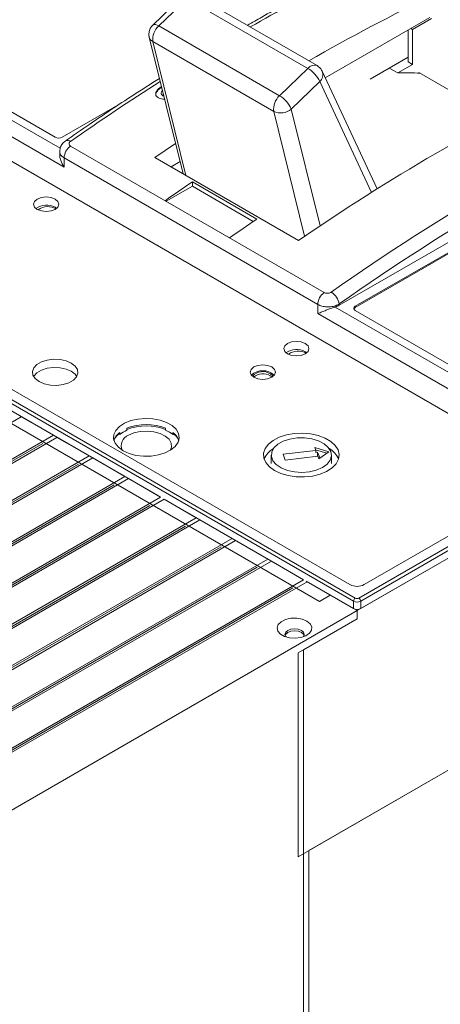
# Model space of a CAD drawing. Header units: millimetres. Extents: x 0 to 1189, y 0 to 841.
# Tile 13 of 16: x 942 to 998, y 67 to 197. Entities that reach past the tile are written whole.
import ezdxf

# ---------------------------------------------------------------- set-up
doc = ezdxf.new("R2010")
doc.units = ezdxf.units.MM

msp = doc.modelspace()

# ---------------------------------------------------------------- linework, layer by layer
at = {"color": 7, "linetype": 'Continuous', "lineweight": 15}
for p, q in [((963.7368, 199.5085), (959.9917, 195.8985)), ((960.7742, 195.773), (964.5193, 199.383)), ((964.5193, 199.383), (980.4528, 190.1848)), ((981.6602, 190.5538), (965.7267, 199.752)), ((917.4105, 197.1638), (947.7719, 179.6365)), ((947.109, 181.1077), (919.2961, 197.1638)), ((996.5365, 196.9055), (982.7443, 188.9435)), ((986.9427, 118.6516), (1121.5287, 196.3465)), ((994.2731, 195.3267), (996.7722, 196.7695)), ((948.2875, 177.1616), (916.4677, 195.5308)), ((976.7077, 186.5748), (960.7742, 195.773)), ((993.6973, 195.2665), (993.6973, 191.032)), ((994.2731, 195.3267), (994.0373, 195.4628)), ((994.2731, 195.3267), (994.2731, 190.6997)), ((959.5303, 194.299), (963.9801, 176.2773)), ((975.9384, 184.5107), (960.005, 193.7089)), ((960.005, 193.7089), (964.3637, 176.0559)), ((916.9391, 191.9925), (1012.9642, 136.5584)), ((988.6827, 188.7787), (993.6973, 191.6736)), ((994.2731, 190.6997), (993.6973, 191.032)), ((980.4528, 190.1848), (976.7077, 186.5748)), ((989.5931, 174.2762), (982.3371, 189.8155)), ((991.1873, 190.2245), (992.3186, 189.5714)), ((994.2731, 190.6997), (992.3186, 189.5714)), ((1005.5509, 183.591), (995.0871, 189.6316)), ((982.0055, 188.43), (978.2604, 184.82)), ((988.8366, 173.8008), (982.0055, 188.43)), ((960.4001, 186.7436), (960.4045, 186.9124)), ((960.4045, 186.9124), (960.4045, 186.9783)), ((961.106, 186.9319), (961.106, 186.8463)), ((961.285, 186.6565), (961.4314, 186.5996)), ((961.285, 186.5804), (961.285, 186.6565)), ((961.285, 186.5804), (961.4517, 186.5174)), ((955.8104, 185.5867), (948.0518, 181.1077)), ((980.0086, 168.0263), (975.9384, 184.5107)), ((982.0655, 169.4092), (978.2604, 184.82)), ((984.5856, 158.9286), (1030.3119, 185.3258)), ((1025.5978, 181.2438), (986.707, 158.7926)), ((1025.5978, 181.0805), (986.707, 158.6293)), ((949.1281, 179.9321), (982.5979, 160.6104)), ((962.9945, 180.2687), (960.2612, 178.4242)), ((947.7017, 179.1987), (947.7017, 178.8705)), ((981.7572, 159.0428), (948.2875, 178.3645)), ((948.2875, 178.3645), (948.2875, 177.1616)), ((960.2612, 178.4242), (979.2116, 167.4843)), ((888.6548, 176.9162), (986.707, 120.3119)), ((963.5838, 177.8823), (962.3918, 177.1942)), ((986.4713, 119.9036), (888.4191, 176.5079)), ((985.9999, 122.0807), (891.719, 176.508)), ((965.2109, 174.6311), (961.7696, 172.6444)), ((973.6962, 170.3119), (965.2109, 175.2103)), ((965.2109, 174.6311), (965.2109, 175.2103)), ((973.2373, 169.9975), (965.2109, 174.6311)), ((979.1645, 86.1813), (1129.3068, 172.8566)), ((981.9929, 119.8762), (890.5405, 172.6706)), ((947.109, 171.8542), (947.3048, 171.7182)), ((961.6283, 172.726), (970.1135, 167.8276)), ((987.4141, 118.9238), (1062.1317, 162.0573)), ((981.7572, 157.8399), (981.7572, 159.0428)), ((984.0334, 158.7032), (1014.5198, 141.1037)), ((984.5856, 159.1015), (984.5856, 158.9286)), ((986.707, 158.7926), (986.707, 158.6293)), ((1013.577, 139.4707), (981.7572, 157.8399)), ((986.707, 158.2483), (1014.5198, 142.1923)), ((980.1073, 152.8047), (980.3031, 152.6687)), ((975.5196, 149.612), (975.7268, 149.461)), ((939.213, 146.2054), (960.6619, 133.8232)), ((942.6307, 144.2324), (895.4902, 117.0188)), ((946.8733, 141.7832), (942.6307, 144.2324)), ((946.8733, 141.7832), (899.7328, 114.5696)), ((955.5282, 142.0857), (955.5282, 141.9574)), ((955.6308, 141.8982), (955.5282, 141.9574)), ((955.6308, 141.8982), (955.6308, 142.1704)), ((956.5736, 142.4425), (956.5736, 142.7147)), ((961.6861, 142.7147), (961.6861, 142.4425)), ((962.6289, 141.8982), (962.6289, 142.1704)), ((962.6289, 141.8982), (962.7314, 141.9574)), ((962.7314, 142.0857), (962.7314, 141.9574)), ((945.4591, 140.6946), (899.7328, 114.2974)), ((947.3447, 141.5111), (900.2042, 114.2975)), ((951.5873, 139.0618), (947.3447, 141.5111)), ((951.5873, 139.0618), (904.4469, 111.8482)), ((975.6221, 139.1709), (975.6221, 138.0821)), ((981.5007, 139.7955), (977.1683, 139.2711)), ((977.1683, 139.2711), (977.4419, 138.5178)), ((977.4419, 138.5178), (981.7744, 139.0422)), ((983.1927, 139.6071), (981.3639, 140.1722)), ((981.3639, 140.1722), (981.5007, 139.7955)), ((982.9319, 139.4155), (981.4753, 139.8656)), ((981.5007, 139.5233), (981.5007, 139.7955)), ((981.5007, 139.5233), (981.7356, 139.5518)), ((981.7356, 139.5518), (982.0093, 138.7984)), ((981.7356, 139.0375), (981.7356, 139.5518)), ((981.7744, 139.0422), (981.9112, 138.6655)), ((981.9112, 138.6655), (983.1927, 139.6071)), ((983.5554, 138.0821), (983.5554, 139.1709)), ((950.1731, 137.9732), (904.4469, 111.576)), ((952.0587, 138.7897), (904.9183, 111.5761)), ((956.3014, 136.3405), (952.0587, 138.7897)), ((982.0093, 138.7984), (981.8691, 138.7815)), ((1013.1056, 136.64), (987.8855, 122.0807)), ((956.3014, 136.3405), (909.1609, 109.1269)), ((954.8872, 135.2519), (909.1609, 108.8547)), ((956.7728, 136.0683), (909.6323, 108.8547)), ((961.0154, 133.6191), (956.7728, 136.0683)), ((987.1784, 120.3119), (1014.6033, 136.144)), ((1015.4626, 136.0957), (987.4141, 119.9036)), ((961.0154, 133.6191), (913.875, 106.4055)), ((959.6012, 132.5305), (913.875, 106.1333)), ((961.4868, 133.347), (914.3464, 106.1334)), ((965.7295, 130.8978), (961.4868, 133.347)), ((1059.8804, 132.7776), (980.5787, 86.9977)), ((964.1974, 131.7822), (976.6896, 124.5706)), ((965.7295, 130.8978), (918.589, 103.6841)), ((966.2009, 130.6256), (919.0604, 103.412)), ((970.4435, 128.1764), (966.2009, 130.6256)), ((964.3153, 129.8092), (918.589, 103.412)), ((970.4435, 128.1764), (923.3031, 100.9628)), ((970.9149, 127.9043), (923.7745, 100.6907)), ((975.1576, 125.455), (970.9149, 127.9043)), ((969.0293, 127.0878), (923.3031, 100.6906)), ((975.1576, 125.455), (928.0171, 98.2414)), ((975.629, 125.1829), (928.4885, 97.9693)), ((979.8716, 122.7337), (975.629, 125.1829)), ((973.7433, 124.3664), (928.0171, 97.9692)), ((979.8716, 122.7337), (932.7312, 95.5201)), ((980.343, 122.4615), (933.2026, 95.2479)), ((980.2252, 122.5296), (986.4713, 118.9238)), ((986.9427, 118.6516), (980.343, 122.4615)), ((978.4574, 121.6451), (932.7312, 95.2479)), ((983.4071, 120.6926), (981.9929, 119.8762)), ((983.4071, 120.6926), (986.9427, 118.6516)), ((986.4713, 118.9238), (986.4713, 119.9036)), ((987.4141, 119.9036), (987.4141, 118.9238)), ((986.9427, 118.6516), (939.8022, 91.438)), ((986.9427, 117.5629), (986.9427, 118.6516)), ((986.9427, 118.6516), (986.9427, 117.5629)), ((986.9427, 117.5629), (979.1645, 113.0727)), ((986.9427, 117.5629), (979.8716, 113.4809)), ((979.1645, 113.0727), (979.1645, 86.1813)), ((979.8716, 113.4809), (979.8716, 39.5023)), ((980.5787, 35.5556), (980.5787, 86.9977))]:
    msp.add_line(p, q, dxfattribs=at)
at = {"color": 7, "linetype": 'Continuous', "lineweight": 15, "flags": 128}
for points in [[(959.992, 195.8987), (960.0505, 195.9394), (960.1825, 195.9699), (960.3517, 195.9516), (960.5515, 195.8851), (960.7742, 195.773)], [(944.752, 171.5823), (944.3907, 171.8944), (944.2638, 172.2626), (944.3907, 172.6308), (944.752, 172.9429), (945.2927, 173.1515), (945.9305, 173.2247), (946.5683, 173.1515), (947.109, 172.9429), (947.4703, 172.6308), (947.5971, 172.2626), (947.4703, 171.8944), (947.109, 171.5823), (946.5683, 171.3737), (945.9305, 171.3005), (945.2927, 171.3737), (944.752, 171.5823)], [(977.7503, 152.5327), (977.389, 152.8449), (977.2621, 153.2131), (977.389, 153.5813), (977.7503, 153.8934), (978.291, 154.102), (978.9288, 154.1752), (979.5666, 154.102), (980.1073, 153.8934), (980.4686, 153.5813), (980.5955, 153.2131), (980.4686, 152.8449), (980.1073, 152.5327), (979.5666, 152.3242), (978.9288, 152.2509), (978.291, 152.3242), (977.7503, 152.5327)], [(944.9877, 148.8589), (945.6712, 148.5635), (946.4713, 148.3912), (947.323, 148.3561), (948.1574, 148.4608), (948.9068, 148.6971), (949.5106, 149.0457), (949.9198, 149.4783), (950.1013, 149.96), (950.0404, 150.4517), (949.742, 150.9135), (949.2303, 151.3081), (948.5467, 151.6035), (947.7467, 151.7758), (946.895, 151.811), (946.0606, 151.7062), (945.3112, 151.4699), (944.7074, 151.1214), (944.2981, 150.6887), (944.1166, 150.2071), (944.1776, 149.7154), (944.476, 149.2535), (944.9877, 148.8589)], [(949.9569, 149.5392), (949.742, 149.8248), (949.2303, 150.2194), (948.5467, 150.5148), (947.7467, 150.6871), (946.895, 150.7222), (946.0606, 150.6175), (945.3112, 150.3812), (944.7074, 150.0327), (944.2981, 149.6), (944.2611, 149.5392)], [(973.3191, 149.4304), (973.8598, 149.2218), (974.4976, 149.1486), (975.1354, 149.2218), (975.6761, 149.4304), (976.0374, 149.7425), (976.1643, 150.1107), (976.0374, 150.4789), (975.6761, 150.7911), (975.1354, 150.9996), (974.4976, 151.0729), (973.8598, 150.9996), (973.3191, 150.7911), (972.9578, 150.4789), (972.8309, 150.1107), (972.9578, 149.7425), (973.3191, 149.4304)], [(975.5196, 149.8842), (975.833, 149.6135), (975.8666, 149.5619)], [(956.0657, 139.7424), (956.8549, 139.3821), (957.7668, 139.1366), (958.7521, 139.0192), (959.7578, 139.0361), (960.7297, 139.1864), (961.6153, 139.4621), (962.3669, 139.8482), (962.944, 140.324), (963.3155, 140.8638), (963.4613, 141.4385), (963.3736, 142.0171), (963.0571, 142.5684), (962.529, 143.0628), (961.8175, 143.4735), (960.9612, 143.7784), (960.0061, 143.9611), (959.0038, 144.0118), (958.0083, 143.9276), (957.0732, 143.7131), (956.249, 143.38), (955.5802, 142.9461), (955.1026, 142.4348), (954.8422, 141.8738), (954.813, 141.2932), (955.0164, 140.7244), (955.4416, 140.198), (956.0657, 139.7424)], [(954.9393, 141.3317), (955.1527, 141.6089), (955.5282, 141.9574)], [(956.7728, 141.7832), (957.4961, 142.0998), (958.3406, 142.2921), (959.2436, 142.3457), (960.1382, 142.2566), (960.958, 142.0316), (961.6422, 141.6872), (962.1401, 141.249), (962.4147, 140.7495), (962.4457, 140.2257), (962.28, 139.7935)], [(962.7314, 141.9574), (963.1069, 141.6089), (963.3203, 141.3317)], [(976.0532, 137.1298), (976.8959, 136.7388), (977.8645, 136.4615), (978.9138, 136.3108), (979.9945, 136.2939), (981.0564, 136.4116), (982.0496, 136.6582), (982.9277, 137.0223), (983.6497, 137.4869), (984.1818, 138.0303), (984.4992, 138.6269), (984.5869, 139.249), (984.441, 139.8675), (984.0681, 140.4533), (983.4858, 140.9792), (982.7213, 141.4206), (981.8103, 141.7567), (980.7955, 141.972), (979.7242, 142.0562), (978.6465, 142.0056), (977.613, 141.8224), (976.6718, 141.5152), (975.867, 141.0984), (975.2362, 140.5915), (974.809, 140.0181), (974.6053, 139.4051), (974.6345, 138.7812), (974.8955, 138.1755), (975.3759, 137.6163), (976.0532, 137.1298)], [(983.471, 139.6408), (983.1466, 140.1834), (982.5986, 140.6624), (981.8615, 141.0476), (980.9816, 141.3149), (980.0142, 141.4476), (979.0201, 141.4371), (978.0617, 141.2843), (977.1992, 140.9986), (976.4869, 140.5982), (975.9695, 140.108), (975.6795, 139.559), (975.6351, 138.9855), (975.8392, 138.4237), (976.2788, 137.9089), (976.9264, 137.4733), (977.7414, 137.1445), (978.6724, 136.9429), (979.6609, 136.8813), (980.645, 136.9636), (981.5626, 137.1846), (982.3563, 137.5304), (982.976, 137.9792), (983.383, 138.503), (983.5515, 139.0687), (983.471, 139.6408)], [(980.3194, 117.2773), (980.7594, 116.9216), (980.9754, 116.5027), (980.9442, 116.066), (980.6689, 115.6588), (980.1796, 115.3253), (979.5292, 115.1015), (978.7881, 115.0118), (978.0368, 115.0659), (977.3566, 115.2579), (976.8212, 115.5669), (976.4887, 115.9596), (976.3951, 116.3933), (976.5504, 116.8211), (976.938, 117.1966), (977.5158, 117.4791), (978.2211, 117.638), (978.9776, 117.656), (979.7033, 117.5313), (980.3194, 117.2773)], [(977.5752, 115.1781), (977.5229, 115.2421), (977.4264, 115.5219), (977.5229, 115.8018), (977.7974, 116.039), (978.2084, 116.1975), (978.6931, 116.2532), (979.1778, 116.1975), (979.5888, 116.039)], [(979.9514, 115.4382), (979.8941, 115.5369), (979.6123, 115.7804), (979.1906, 115.9431), (978.6931, 116.0002), (978.1956, 115.9431), (977.7739, 115.7804), (977.4921, 115.5369), (977.4348, 115.4382)], [(977.4485, 115.3858), (977.5229, 115.5296), (977.7974, 115.7668), (978.2084, 115.9253), (978.6931, 115.981), (979.1778, 115.9253), (979.5888, 115.7668)], [(979.5888, 116.039), (979.8634, 115.8018), (979.9598, 115.5219), (979.8634, 115.2421), (979.811, 115.1781)], [(979.5888, 115.7668), (979.8634, 115.5296), (979.9376, 115.3858)]]:
    msp.add_lwpolyline(points, dxfattribs=at)
at = {"color": 7, "linetype": 'Continuous', "lineweight": 15}
for centre, radius, start, end in [((1104.9579, -34.1751), 265.0802, 114.493887, 119.89224), ((1115.4217, -43.712), 270.841, 115.865065, 119.858511), ((962.3849, 193.9973), 2.3973, 132.210344, 186.909999), ((960.4406, 194.5454), 0.9431, 195.320413, 242.488303), ((981.3133, 189.5284), 1.0823, 71.255973, 142.660486), ((978.5004, 186.893), 3.8273, 23.67806, 59.327816), ((981.159, 189.365), 1.2612, 312.156383, 20.989957), ((1133.4593, -82.3385), 321.0615, 122.49572, 125.038301), ((1143.4493, -71.7153), 290.1559, 116.008003, 124.474017), ((993.529, 169.8329), 19.7756, 84.982845, 93.508857), ((1149.8261, -74.3377), 287.8872, 114.712775, 125.281848), ((978.3183, 184.7991), 2.3973, 132.210344, 186.909999), ((974.7553, 183.283), 3.8273, 23.67806, 59.327816), ((976.8628, 186.4415), 2.1407, 244.416384, 310.756867), ((1150.1441, -74.8821), 286.6321, 114.712775, 125.281848), ((947.5804, 182.0175), 1.0247, 242.609415, 297.390092), ((948.7475, 180.0734), 0.6008, 50.428305, 118.002427), ((950.3609, 178.2618), 2.0759, 126.429697, 177.164863), ((1152.8413, -99.2031), 332.4273, 124.362402, 125.113833), ((945.9419, 169.7339), 2.4203, 61.170926, 124.927378), ((946.1769, 169.7606), 2.1851, 60.835691, 126.50377), ((1161.3266, -104.1016), 332.4273, 124.362402, 125.113833), ((983.8306, 158.9401), 2.0759, 126.429697, 177.164863), ((982.3448, 158.7432), 2.2693, 9.084906, 58.138036), ((983.4228, 160.9882), 2.3652, 284.961003, 299.449854), ((986.8103, 158.5204), 0.2911, 110.784282, 249.217197), ((986.8847, 158.2808), 0.3911, 117.030055, 156.184817), ((978.9402, 150.6843), 2.4203, 61.171372, 124.926733), ((979.1752, 150.711), 2.1852, 60.83632, 126.50314), ((974.4976, 148.1113), 2.1931, 46.515238, 133.484762), ((974.5114, 148.3335), 1.8496, 56.969056, 138.383495), ((974.5108, 147.7955), 2.0779, 60.954819, 126.722078), ((959.1298, 136.254), 6.948, 68.413145, 111.586946), ((959.1298, 135.8015), 7.2109, 69.237237, 110.762763), ((956.901, 140.4308), 2.154, 126.136652, 161.817332), ((958.1205, 138.6741), 4.0735, 112.318224, 127.676399), ((957.2625, 140.435), 1.4343, 109.962445, 206.569319), ((960.1387, 138.6733), 4.0744, 52.325407, 67.679969), ((961.3587, 140.4309), 2.1539, 18.181894, 53.863135), ((977.3477, 137.54), 2.8818, 119.645647, 157.851105), ((981.8949, 137.597), 2.8003, 21.569826, 60.933263), ((986.9427, 123.9004), 2.0494, 242.610797, 297.389203), ((986.983, 119.8803), 0.5123, 122.605952, 177.394479), ((986.9427, 120.8134), 1.0247, 242.610166, 297.389834), ((986.9427, 120.7668), 0.5123, 242.610166, 297.389834), ((986.9023, 119.8803), 0.5123, 2.605521, 57.394048), ((986.9427, 119.8336), 1.0247, 242.610166, 297.389834)]:
    msp.add_arc(centre, radius, start, end, dxfattribs=at)
for points, knots in [([(994.4054, 207.123), (993.4119, 206.6671), (990.5318, 205.3454), (985.7548, 203.0231), (980.0746, 200.0851), (975.647, 197.6934), (973.1144, 196.2246), (972.4772, 195.855)], [0, 0, 0, 0, 0.13632073, 0.39519991, 0.65408365, 0.91296845, 1, 1, 1, 1]), ([(959.9997, 195.8941), (959.9792, 195.8782), (959.8294, 195.7619), (959.6287, 195.4336), (959.475, 194.9269), (959.4486, 194.5097), (959.5335, 194.3145), (959.5417, 194.2957)], [0, 0, 0, 0, 0.0445463, 0.3255561, 0.63475823, 0.96486902, 1, 1, 1, 1]), ([(982.322, 189.8124), (982.2462, 189.9605), (982.0904, 190.2647), (981.8021, 190.449), (981.6541, 190.5437)], [0, 0, 0, 0, 0.48671348, 1, 1, 1, 1]), ([(960.8731, 188.8605), (959.696, 188.1159), (956.6261, 186.174), (952.49, 183.4003), (949.5353, 181.3473), (948.4653, 180.6037)], [0, 0, 0, 0, 0.28402597, 0.74070037, 1, 1, 1, 1]), ([(960.4045, 186.9783), (960.4475, 187.0718), (960.5337, 187.2588), (960.7797, 187.5371), (961.0111, 187.7003), (961.1376, 187.7895)], [0, 0, 0, 0, 0.31202421, 0.62415483, 1, 1, 1, 1]), ([(960.4045, 186.9124), (960.5216, 187.1044), (960.6957, 187.3895), (961.0489, 187.6089), (961.1645, 187.6806)], [0, 0, 0, 0, 0.67300075, 1, 1, 1, 1]), ([(961.2713, 187.248), (961.2233, 187.201), (961.1269, 187.1064), (961.0967, 186.9414), (961.1228, 186.7775), (961.232, 186.696), (961.285, 186.6565)], [0, 0, 0, 0, 0.2506352, 0.50391728, 0.75934227, 1, 1, 1, 1]), ([(960.7272, 186.2973), (960.6346, 186.3616), (960.4485, 186.4908), (960.3501, 186.7411), (960.3874, 186.9037), (960.4045, 186.9783)], [0, 0, 0, 0, 0.348860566, 0.701345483, 1, 1, 1, 1]), ([(961.5473, 186.13), (961.4664, 186.1231), (961.2599, 186.1056), (960.9693, 186.1765), (960.8013, 186.2603), (960.7272, 186.2973)], [0, 0, 0, 0, 0.2648056, 0.67567707, 1, 1, 1, 1]), ([(961.1073, 186.8462), (961.1069, 186.8452), (961.087, 186.7974), (961.1361, 186.6949), (961.2354, 186.6185), (961.285, 186.5804)], [0, 0, 0, 0, 0.01066539, 0.5057122, 1, 1, 1, 1]), ([(948.4732, 180.5935), (948.4257, 180.5644), (948.2168, 180.4367), (947.9472, 180.0973), (947.7247, 179.6401), (947.723, 179.3281), (947.7222, 179.2005)], [0, 0, 0, 0, 0.10025315, 0.44066195, 0.77106317, 1, 1, 1, 1]), ([(949.1302, 180.5365), (949.082, 180.496), (948.9856, 180.4151), (948.9252, 180.2678), (948.9386, 180.123), (949.0152, 180.0072), (949.0965, 179.9531), (949.1281, 179.9321)], [0, 0, 0, 0, 0.21668115, 0.43319819, 0.64886082, 0.86304891, 1, 1, 1, 1]), ([(947.7138, 178.87), (947.7103, 178.8353), (947.6834, 178.5761), (947.8549, 177.9653), (948.1073, 177.4364), (948.2862, 177.1636), (948.2875, 177.1616)], [0, 0, 0, 0, 0.06492088, 0.48633561, 0.99617821, 1, 1, 1, 1]), ([(948.2875, 178.3645), (948.1932, 178.4272), (947.9518, 178.5879), (947.7291, 178.8797), (947.7272, 179.1073), (947.7264, 179.2001)], [0, 0, 0, 0, 0.274896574, 0.70431542, 1, 1, 1, 1]), ([(982.5979, 160.6104), (982.6558, 160.5836), (982.7718, 160.5299), (982.9935, 160.5056), (983.2193, 160.5278), (983.4099, 160.5882), (983.5045, 160.6469), (983.5427, 160.6706)], [0, 0, 0, 0, 0.212698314, 0.425565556, 0.639306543, 0.854517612, 1, 1, 1, 1]), ([(984.5856, 159.1015), (984.4716, 159.0396), (984.1885, 158.8859), (983.6179, 158.739), (982.9419, 158.7034), (982.2783, 158.7976), (981.931, 158.961), (981.7572, 159.0428)], [0, 0, 0, 0, 0.14482393, 0.35932221, 0.57294212, 0.78634482, 1, 1, 1, 1]), ([(981.7572, 157.8399), (981.7586, 157.8404), (981.9385, 157.9061), (982.3291, 158.0628), (982.9755, 158.3271), (983.5575, 158.5561), (983.8858, 158.6576), (984.0334, 158.7032)], [0, 0, 0, 0, 0.00257305, 0.34582815, 0.62954858, 0.8335176, 1, 1, 1, 1])]:
    msp.add_open_spline(points, degree=3, knots=knots, dxfattribs=at)

doc.saveas('drawing.dxf')
